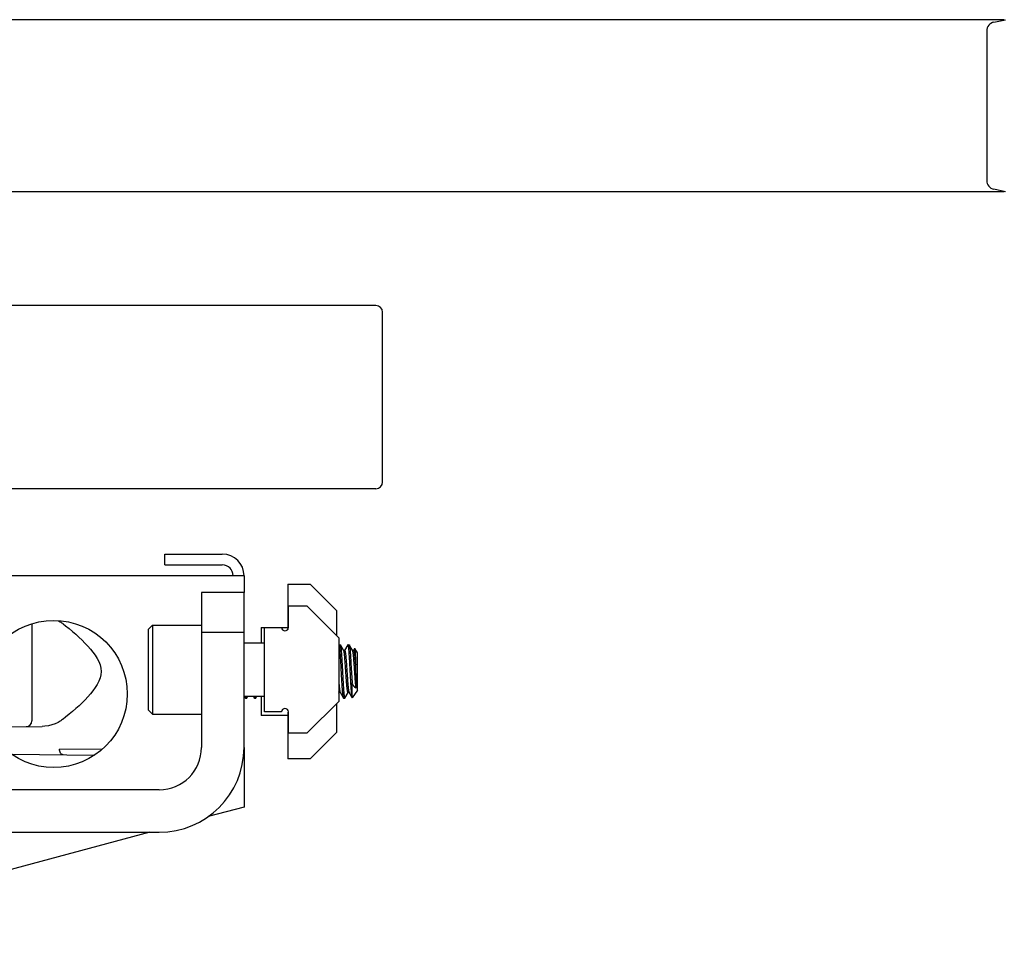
# Model space of a CAD drawing. Header units: inches. Extents: x 0 to 88, y 0 to 68.
# Tile 7 of 8: x 58.7 to 63, y 15.4 to 19.5. Entities that reach past the tile are written whole.
import ezdxf

# ---------------------------------------------------------------- set-up
doc = ezdxf.new("R2010")
doc.units = ezdxf.units.IN
doc.header["$LTSCALE"] = 4.84
doc.header["$MEASUREMENT"] = 0
for name, color, linetype in [('200830M_1_BL23', 7, 'CONTINUOUS'), ('206380_1_BL2', 7, 'CONTINUOUS'), ('206685_1_BL18', 7, 'CONTINUOUS'), ('207125_WW_207125_04_1_BL13', 7, 'CONTINUOUS'), ('207138_WW_4_1_BL12', 7, 'CONTINUOUS'), ('234003M_1_BL16', 7, 'CONTINUOUS'), ('234006_1_BL24', 7, 'CONTINUOUS'), ('807_2859_91760A321_1_BL11', 7, 'CONTINUOUS'), ('9206XXM_920614M_1_BL30', 7, 'CONTINUOUS')]:
    doc.layers.add(name, color=color, linetype=linetype)

# ---------------------------------------------------------------- blocks, each defined once
blk = doc.blocks.new('206380_1_BL2', base_point=(38.5822, 29.8503))
at = {"layer": '206380_1_BL2', "color": 7, "linetype": 'CONTINUOUS'}
for p, q in [((58.7089, 16.8104), (58.7089, 16.3813)), ((58.8258, 16.8241), (58.8334, 16.8196)), ((58.8334, 16.8196), (58.8334, 16.8196)), ((58.8334, 16.3797), (58.8334, 16.3797)), ((58.5149, 16.3548), (58.7539, 16.3569)), ((58.6204, 16.2336), (58.9856, 16.2304)), ((59.0178, 16.255), (58.8307, 16.2566))]:
    blk.add_line(p, q, dxfattribs=at)
for points in [[(58.8334, 16.8196), (58.8366, 16.8175), (58.8402, 16.8151), (58.8436, 16.8126), (58.8468, 16.8103)], [(58.8468, 16.8103), (58.8577, 16.8018), (58.8733, 16.7893), (58.8884, 16.7766), (58.903, 16.7639), (58.917, 16.7512), (58.9305, 16.7383), (58.9435, 16.7253), (58.9558, 16.7122), (58.9675, 16.6989), (58.9784, 16.6854), (58.9884, 16.6716), (58.9972, 16.6577), (59.0046, 16.6436), (59.0103, 16.6292), (59.014, 16.6146), (59.0153, 16.6), (59.0141, 16.5854), (59.0106, 16.5709), (59.0049, 16.5564), (58.9976, 16.5423), (58.9888, 16.5283), (58.9788, 16.5145), (58.9679, 16.5009), (58.9563, 16.4876), (58.9439, 16.4745), (58.931, 16.4615), (58.9175, 16.4486), (58.9034, 16.4358), (58.8888, 16.423), (58.8737, 16.4104), (58.8581, 16.3978), (58.8468, 16.389)], [(58.8334, 16.3797), (58.8249, 16.3747), (58.8119, 16.3685), (58.7973, 16.3634), (58.7816, 16.3596), (58.7657, 16.3574), (58.7539, 16.3569)], [(58.8468, 16.389), (58.8439, 16.3869), (58.8405, 16.3844), (58.837, 16.382), (58.8334, 16.3797)]]:
    blk.add_lwpolyline(points, dxfattribs=at)
blk.add_arc((58.6839, 16.3813), 0.025, 270.5, 0.0003, dxfattribs=at)
blk.add_open_spline([(58.8466, 16.2316), (58.8455, 16.2316), (58.8434, 16.232), (58.8403, 16.2335), (58.8375, 16.2359), (58.8342, 16.2402), (58.8314, 16.2472), (58.8307, 16.2534), (58.8307, 16.2566)], degree=3, knots=[0, 0, 0, 0, 0.097738, 0.200527, 0.311675, 0.433028, 0.703924, 1, 1, 1, 1], dxfattribs=at)
blk = doc.blocks.new('807_2859_91760A321_1_BL11', base_point=(40.1753, 30.1918))
at = {"layer": '807_2859_91760A321_1_BL11', "color": 7, "linetype": 'CONTINUOUS'}
for p, q in [((60.0662, 16.7173), (60.0655, 16.7161)), ((60.0667, 16.7178), (60.0662, 16.7173)), ((60.0667, 16.7178), (60.0717, 16.7178)), ((60.0872, 16.6915), (60.0723, 16.7172)), ((60.1055, 16.7173), (60.0911, 16.6924)), ((60.1061, 16.7178), (60.1055, 16.7173)), ((60.1061, 16.7178), (60.111, 16.7178)), ((60.1266, 16.6915), (60.1116, 16.7172)), ((60.0913, 16.6922), (60.0868, 16.6922)), ((60.1307, 16.6922), (60.1262, 16.6922)), ((60.1352, 16.7006), (60.1304, 16.6924)), ((60.1485, 16.6822), (60.1356, 16.7006)), ((60.1485, 16.5171), (60.1485, 16.6822)), ((60.119, 16.6358), (60.1236, 16.5498)), ((60.1415, 16.526), (60.1415, 16.5871)), ((60.1236, 16.4893), (60.1236, 16.5498)), ((60.0655, 16.5043), (60.067, 16.507)), ((60.0713, 16.5071), (60.0667, 16.5071)), ((60.0709, 16.5077), (60.0858, 16.482)), ((60.0919, 16.4821), (60.1064, 16.507)), ((60.1107, 16.5071), (60.1061, 16.5071)), ((60.1103, 16.5077), (60.1245, 16.4833)), ((60.1485, 16.5171), (60.1248, 16.4833)), ((59.6482, 16.4899), (59.6528, 16.482)), ((59.6533, 16.4815), (59.6528, 16.482)), ((59.6533, 16.4815), (59.6583, 16.4815)), ((59.6589, 16.4821), (59.6634, 16.4899)), ((59.6876, 16.4899), (59.6921, 16.482)), ((59.6927, 16.4815), (59.6921, 16.482)), ((59.6927, 16.4815), (59.6976, 16.4815)), ((59.6982, 16.4821), (59.7028, 16.4899)), ((60.0864, 16.4815), (60.0858, 16.482)), ((60.0864, 16.4815), (60.0913, 16.4815)), ((60.1245, 16.4833), (60.1248, 16.4833))]:
    blk.add_line(p, q, dxfattribs=at)
for centre, radius, start, end in [((55.949, 16.3167), 4.2012, 3.6904, 4.2499), ((48.362, 16.1671), 11.787, 2.04166, 2.24405)]:
    blk.add_arc(centre, radius, start, end, dxfattribs=at)
for points, knots in [([(60.0747, 16.6358), (60.0743, 16.6416), (60.0737, 16.6526), (60.0728, 16.666), (60.0722, 16.676), (60.0716, 16.6848), (60.071, 16.6928), (60.0703, 16.7001), (60.0698, 16.7046), (60.0694, 16.708), (60.0691, 16.7104), (60.0688, 16.7119), (60.0685, 16.7133), (60.0683, 16.7144), (60.068, 16.7154), (60.0678, 16.7163), (60.0676, 16.7168), (60.0674, 16.7172), (60.0672, 16.7175), (60.0669, 16.7178), (60.0667, 16.7178)], [0, 0, 0, 0, 0.208129, 0.40035, 0.488961, 0.571854, 0.718479, 0.781328, 0.836682, 0.884233, 0.904992, 0.923703, 0.940347, 0.954909, 0.967377, 0.977757, 0.986077, 0.989487, 0.992416, 1, 1, 1, 1]), ([(60.0717, 16.7178), (60.0717, 16.7178), (60.0718, 16.7177), (60.072, 16.7176), (60.0721, 16.7174), (60.0722, 16.7173), (60.0723, 16.7172)], [0, 0, 0, 0, 0.184221, 0.400397, 0.66877, 1, 1, 1, 1]), ([(60.0723, 16.7172), (60.0724, 16.7171), (60.0725, 16.7167), (60.0728, 16.716), (60.073, 16.7152), (60.0733, 16.7139), (60.0738, 16.7118), (60.0742, 16.7089), (60.0747, 16.7053), (60.0751, 16.7012), (60.0756, 16.6966), (60.0762, 16.6895), (60.0767, 16.6817), (60.0773, 16.6733), (60.0779, 16.6639), (60.0787, 16.6514), (60.0793, 16.6411), (60.0796, 16.6358)], [0, 0, 0, 0, 0.006645, 0.015032, 0.025204, 0.037179, 0.066531, 0.103008, 0.146471, 0.196703, 0.253462, 0.316462, 0.45987, 0.539527, 0.623942, 0.805288, 1, 1, 1, 1]), ([(60.114, 16.6358), (60.1137, 16.6416), (60.1131, 16.6526), (60.1122, 16.666), (60.1115, 16.676), (60.111, 16.6848), (60.1104, 16.6928), (60.1097, 16.7001), (60.1092, 16.7046), (60.1088, 16.708), (60.1084, 16.7104), (60.1082, 16.7119), (60.1079, 16.7133), (60.1077, 16.7144), (60.1074, 16.7154), (60.1072, 16.7163), (60.1069, 16.7168), (60.1067, 16.7172), (60.1066, 16.7175), (60.1063, 16.7178), (60.1061, 16.7178)], [0, 0, 0, 0, 0.208129, 0.400351, 0.488962, 0.571855, 0.718479, 0.781328, 0.836682, 0.884233, 0.904992, 0.923703, 0.940347, 0.954908, 0.967377, 0.977756, 0.986076, 0.989486, 0.992416, 1, 1, 1, 1]), ([(60.111, 16.7178), (60.1111, 16.7178), (60.1112, 16.7177), (60.1113, 16.7176), (60.1115, 16.7174), (60.1116, 16.7173), (60.1116, 16.7172)], [0, 0, 0, 0, 0.184218, 0.400395, 0.66877, 1, 1, 1, 1]), ([(60.1116, 16.7172), (60.1117, 16.7171), (60.1119, 16.7167), (60.1121, 16.716), (60.1124, 16.7152), (60.1127, 16.7139), (60.1131, 16.7118), (60.1136, 16.7089), (60.114, 16.7053), (60.1145, 16.7012), (60.1149, 16.6966), (60.1155, 16.6895), (60.1161, 16.6817), (60.1166, 16.6733), (60.1173, 16.6639), (60.118, 16.6514), (60.1187, 16.6411), (60.119, 16.6358)], [0, 0, 0, 0, 0.006645, 0.015032, 0.025204, 0.03718, 0.066531, 0.103008, 0.146471, 0.196703, 0.253462, 0.316462, 0.45987, 0.539527, 0.623941, 0.805288, 1, 1, 1, 1]), ([(60.0944, 16.628), (60.0941, 16.6321), (60.0935, 16.6399), (60.0927, 16.6495), (60.0921, 16.6568), (60.0915, 16.6632), (60.0909, 16.6705), (60.0902, 16.6771), (60.0896, 16.6817), (60.0891, 16.6845), (60.0887, 16.6869), (60.0882, 16.6888), (60.0878, 16.6902), (60.0875, 16.691), (60.0873, 16.6913), (60.0872, 16.6915)], [0, 0, 0, 0, 0.190842, 0.369044, 0.45221, 0.530873, 0.673184, 0.793183, 0.844088, 0.888607, 0.926556, 0.957783, 0.982235, 0.99194, 1, 1, 1, 1]), ([(60.0913, 16.6922), (60.0914, 16.6922), (60.0916, 16.6921), (60.0919, 16.6919), (60.0921, 16.6915), (60.0924, 16.691), (60.0926, 16.6904), (60.0929, 16.6896), (60.0932, 16.6887), (60.0935, 16.6872), (60.0939, 16.685), (60.0944, 16.6819), (60.0949, 16.6783), (60.0954, 16.6743), (60.0959, 16.6698), (60.0963, 16.6648), (60.0968, 16.6595), (60.0973, 16.6538), (60.0978, 16.6477), (60.0984, 16.6391), (60.0989, 16.6325), (60.0993, 16.628)], [0, 0, 0, 0, 0.004048, 0.009172, 0.015931, 0.024567, 0.035188, 0.047837, 0.062529, 0.079266, 0.118837, 0.166379, 0.221647, 0.284337, 0.354082, 0.43048, 0.51306, 0.601327, 0.69475, 0.792774, 1, 1, 1, 1]), ([(60.1337, 16.628), (60.1334, 16.6321), (60.1328, 16.6399), (60.1321, 16.6495), (60.1315, 16.6568), (60.1309, 16.6632), (60.1303, 16.6705), (60.1295, 16.6771), (60.1289, 16.6817), (60.1285, 16.6845), (60.128, 16.6869), (60.1276, 16.6888), (60.1272, 16.6902), (60.1268, 16.691), (60.1267, 16.6913), (60.1266, 16.6915)], [0, 0, 0, 0, 0.190842, 0.369044, 0.45221, 0.530874, 0.673184, 0.793184, 0.844089, 0.888607, 0.926556, 0.957783, 0.982235, 0.991941, 1, 1, 1, 1]), ([(60.1307, 16.6922), (60.1308, 16.6922), (60.131, 16.6921), (60.1313, 16.6919), (60.1315, 16.6915), (60.1318, 16.691), (60.132, 16.6904), (60.1323, 16.6896), (60.1325, 16.6887), (60.1329, 16.6872), (60.1333, 16.685), (60.1338, 16.6819), (60.1343, 16.6783), (60.1348, 16.6743), (60.1352, 16.6698), (60.1357, 16.6648), (60.1361, 16.6595), (60.1366, 16.6538), (60.1371, 16.6477), (60.1378, 16.6391), (60.1383, 16.6325), (60.1387, 16.628)], [0, 0, 0, 0, 0.004047, 0.009171, 0.01593, 0.024566, 0.035187, 0.047836, 0.062529, 0.079266, 0.118836, 0.166377, 0.221645, 0.284336, 0.354081, 0.430479, 0.513059, 0.601326, 0.694749, 0.792774, 1, 1, 1, 1]), ([(60.1352, 16.7006), (60.1352, 16.7006), (60.1353, 16.7007), (60.1354, 16.7008), (60.1354, 16.7008), (60.1355, 16.7007), (60.1355, 16.7007), (60.1356, 16.7007), (60.1356, 16.7006)], [0, 0, 0, 0, 0.30893, 0.520899, 0.615972, 0.721127, 0.847022, 1, 1, 1, 1]), ([(60.1356, 16.7006), (60.1356, 16.7006), (60.1357, 16.7003), (60.1359, 16.6999), (60.136, 16.6993), (60.1361, 16.6986), (60.1363, 16.6978), (60.1365, 16.6964), (60.1367, 16.6942), (60.137, 16.6912), (60.1372, 16.6877), (60.1375, 16.6837), (60.1378, 16.6792), (60.138, 16.6742), (60.1384, 16.6666), (60.1388, 16.6563), (60.1394, 16.6429), (60.1397, 16.6335), (60.1399, 16.6287)], [0, 0, 0, 0, 0.004125, 0.010166, 0.018187, 0.028206, 0.040223, 0.054219, 0.088076, 0.129598, 0.178547, 0.234656, 0.297627, 0.367125, 0.442799, 0.61104, 0.798471, 1, 1, 1, 1]), ([(60.0858, 16.482), (60.0858, 16.4821), (60.0856, 16.4824), (60.0854, 16.483), (60.0851, 16.4841), (60.0848, 16.4856), (60.0845, 16.4875), (60.0841, 16.4897), (60.0837, 16.4933), (60.0831, 16.4987), (60.0824, 16.5061), (60.0817, 16.5146), (60.0809, 16.5242), (60.0802, 16.5348), (60.0795, 16.5462), (60.0788, 16.5582), (60.0782, 16.5707), (60.0775, 16.5837), (60.0768, 16.5968), (60.0761, 16.6099), (60.0754, 16.623), (60.0749, 16.6316), (60.0747, 16.6358)], [0, 0, 0, 0, 0.002515, 0.005569, 0.013348, 0.023391, 0.035704, 0.050269, 0.067048, 0.10706, 0.155263, 0.211058, 0.273753, 0.342572, 0.416658, 0.495089, 0.576894, 0.661049, 0.746499, 0.832182, 0.917061, 1, 1, 1, 1]), ([(60.0796, 16.6358), (60.0799, 16.6314), (60.0804, 16.6223), (60.0811, 16.6086), (60.0819, 16.5948), (60.0826, 16.581), (60.0832, 16.5675), (60.0839, 16.5545), (60.0847, 16.542), (60.0854, 16.5304), (60.0862, 16.5197), (60.087, 16.5102), (60.0876, 16.503), (60.0881, 16.4978), (60.0885, 16.4945), (60.0888, 16.4915), (60.0892, 16.489), (60.0895, 16.4867), (60.0898, 16.4851), (60.09, 16.4841), (60.0902, 16.4834), (60.0904, 16.4828), (60.0906, 16.4824), (60.0908, 16.482), (60.0909, 16.4818), (60.0911, 16.4816), (60.0913, 16.4815), (60.0913, 16.4815)], [0, 0, 0, 0, 0.086786, 0.175639, 0.265255, 0.354435, 0.441954, 0.5266, 0.607207, 0.682671, 0.751958, 0.814111, 0.868283, 0.892141, 0.913735, 0.932988, 0.949844, 0.964252, 0.976175, 0.981202, 0.985606, 0.989391, 0.992566, 0.995151, 0.997183, 0.998741, 1, 1, 1, 1]), ([(60.1061, 16.5071), (60.106, 16.5071), (60.1059, 16.5071), (60.1057, 16.5073), (60.1055, 16.5075), (60.1053, 16.5078), (60.1052, 16.5081), (60.1049, 16.5088), (60.1046, 16.5098), (60.1043, 16.5112), (60.1039, 16.5129), (60.1036, 16.5149), (60.1032, 16.5173), (60.1029, 16.5199), (60.1024, 16.5239), (60.1017, 16.5295), (60.101, 16.537), (60.1002, 16.5454), (60.0994, 16.5545), (60.0987, 16.5642), (60.098, 16.5745), (60.0973, 16.5851), (60.0966, 16.5958), (60.0959, 16.6067), (60.0951, 16.6174), (60.0946, 16.6245), (60.0944, 16.628)], [0, 0, 0, 0, 0.001577, 0.003399, 0.005635, 0.008379, 0.011679, 0.015562, 0.025129, 0.037142, 0.051606, 0.068501, 0.087787, 0.109396, 0.133256, 0.187401, 0.249486, 0.31867, 0.394006, 0.474465, 0.558947, 0.646291, 0.735287, 0.824721, 0.913395, 1, 1, 1, 1]), ([(60.0993, 16.628), (60.0995, 16.6247), (60.1, 16.618), (60.1007, 16.608), (60.1014, 16.5978), (60.1021, 16.5877), (60.1027, 16.5777), (60.1034, 16.5679), (60.104, 16.5586), (60.1047, 16.5497), (60.1055, 16.5415), (60.1062, 16.534), (60.1069, 16.5272), (60.1076, 16.5214), (60.1082, 16.5171), (60.1086, 16.5142), (60.109, 16.5124), (60.1093, 16.5108), (60.1096, 16.5095), (60.1099, 16.5085), (60.1102, 16.508), (60.1103, 16.5077)], [0, 0, 0, 0, 0.081911, 0.165739, 0.250369, 0.334803, 0.418033, 0.499043, 0.576852, 0.650516, 0.719151, 0.78193, 0.838092, 0.886972, 0.927982, 0.945381, 0.960638, 0.973727, 0.984636, 0.993376, 1, 1, 1, 1]), ([(60.1236, 16.4893), (60.1234, 16.4908), (60.123, 16.4941), (60.1224, 16.4995), (60.1218, 16.5058), (60.1212, 16.5129), (60.1206, 16.5209), (60.1199, 16.5295), (60.1193, 16.5388), (60.1187, 16.5486), (60.1181, 16.5589), (60.1176, 16.5696), (60.117, 16.5805), (60.1163, 16.5953), (60.1153, 16.6138), (60.1145, 16.6285), (60.114, 16.6358)], [0, 0, 0, 0, 0.030718, 0.067907, 0.111225, 0.160291, 0.214671, 0.273878, 0.337382, 0.404615, 0.474972, 0.547825, 0.622522, 0.698395, 0.850937, 1, 1, 1, 1]), ([(60.1415, 16.526), (60.1411, 16.5292), (60.1404, 16.536), (60.1394, 16.5469), (60.1386, 16.5568), (60.138, 16.5653), (60.1374, 16.5743), (60.1366, 16.5859), (60.1357, 16.6), (60.1347, 16.6141), (60.1341, 16.6234), (60.1337, 16.628)], [0, 0, 0, 0, 0.093061, 0.200887, 0.320941, 0.38469, 0.450423, 0.586293, 0.725353, 0.864357, 1, 1, 1, 1]), ([(60.0655, 16.5488), (60.0657, 16.5461), (60.0661, 16.5409), (60.0669, 16.5335), (60.0676, 16.5269), (60.0682, 16.5212), (60.0688, 16.517), (60.0693, 16.5141), (60.0696, 16.5123), (60.0699, 16.5108), (60.0702, 16.5095), (60.0705, 16.5085), (60.0708, 16.508), (60.0709, 16.5077)], [0, 0, 0, 0, 0.196462, 0.376067, 0.536683, 0.676445, 0.793714, 0.843479, 0.887133, 0.924608, 0.955869, 0.980947, 1, 1, 1, 1]), ([(60.1415, 16.526), (60.1397, 16.5267), (60.1372, 16.5284), (60.1342, 16.5313), (60.132, 16.5341), (60.1298, 16.5374), (60.1276, 16.5411), (60.1255, 16.5453), (60.1242, 16.5483), (60.1236, 16.5498)], [0, 0, 0, 0, 0.185517, 0.292414, 0.410286, 0.539876, 0.68145, 0.83494, 1, 1, 1, 1]), ([(60.0667, 16.5071), (60.0665, 16.5071), (60.0662, 16.5075), (60.0659, 16.5079), (60.0657, 16.5083), (60.0656, 16.5087), (60.0655, 16.509)], [0, 0, 0, 0, 0.339383, 0.471136, 0.624716, 1, 1, 1, 1]), ([(59.6528, 16.482), (59.6527, 16.4822), (59.6525, 16.4825), (59.6523, 16.4831), (59.6521, 16.4839), (59.6518, 16.4852), (59.6514, 16.4872), (59.6512, 16.4889), (59.6511, 16.4899)], [0, 0, 0, 0, 0.06359, 0.144249, 0.242475, 0.358464, 0.643837, 1, 1, 1, 1]), ([(59.656, 16.4899), (59.6561, 16.4892), (59.6562, 16.488), (59.6565, 16.4863), (59.6568, 16.4849), (59.6571, 16.4837), (59.6573, 16.4829), (59.6575, 16.4824), (59.6577, 16.4821), (59.6578, 16.4819), (59.6579, 16.4817), (59.6581, 16.4816), (59.6582, 16.4815), (59.6583, 16.4815)], [0, 0, 0, 0, 0.221026, 0.414169, 0.579164, 0.715946, 0.824657, 0.868673, 0.906004, 0.936959, 0.962096, 0.982464, 1, 1, 1, 1]), ([(59.6583, 16.4815), (59.6583, 16.4815), (59.6584, 16.4816), (59.6586, 16.4817), (59.6587, 16.4819), (59.6588, 16.482), (59.6589, 16.4821)], [0, 0, 0, 0, 0.184214, 0.400391, 0.668768, 1, 1, 1, 1]), ([(59.6921, 16.482), (59.692, 16.4822), (59.6919, 16.4825), (59.6917, 16.4831), (59.6915, 16.4839), (59.6912, 16.4852), (59.6908, 16.4872), (59.6906, 16.4889), (59.6904, 16.4899)], [0, 0, 0, 0, 0.063588, 0.144245, 0.24247, 0.358458, 0.643832, 1, 1, 1, 1]), ([(59.6953, 16.4899), (59.6954, 16.4892), (59.6956, 16.488), (59.6959, 16.4863), (59.6962, 16.4849), (59.6964, 16.4837), (59.6967, 16.4829), (59.6969, 16.4824), (59.697, 16.4821), (59.6972, 16.4819), (59.6973, 16.4817), (59.6975, 16.4816), (59.6976, 16.4815), (59.6976, 16.4815)], [0, 0, 0, 0, 0.221025, 0.414168, 0.579164, 0.715949, 0.824663, 0.868681, 0.906011, 0.936966, 0.962102, 0.982467, 1, 1, 1, 1]), ([(59.6976, 16.4815), (59.6977, 16.4815), (59.6978, 16.4816), (59.698, 16.4817), (59.6981, 16.4819), (59.6982, 16.482), (59.6983, 16.4821)], [0, 0, 0, 0, 0.184196, 0.400366, 0.668749, 1, 1, 1, 1]), ([(60.0913, 16.4815), (60.0914, 16.4815), (60.0915, 16.4816), (60.0917, 16.4817), (60.0918, 16.4819), (60.0919, 16.482), (60.092, 16.4821)], [0, 0, 0, 0, 0.184223, 0.4004, 0.668773, 1, 1, 1, 1]), ([(60.1236, 16.4893), (60.1237, 16.4885), (60.1238, 16.4874), (60.1239, 16.4861), (60.124, 16.4853), (60.1241, 16.4846), (60.1242, 16.484), (60.1243, 16.4836), (60.1244, 16.4834), (60.1245, 16.4833)], [0, 0, 0, 0, 0.379848, 0.538088, 0.674654, 0.789175, 0.881385, 0.951438, 1, 1, 1, 1])]:
    blk.add_open_spline(points, degree=3, knots=knots, dxfattribs=at)
blk = doc.blocks.new('207138_WW_4_1_BL12', base_point=(42.3029, 32.9657))
at = {"layer": '207138_WW_4_1_BL12', "color": 7, "linetype": 'CONTINUOUS'}
for p, q in [((63.0052, 19.48), (55.4363, 19.48)), ((62.9601, 19.4688), (63.0117, 19.4796)), ((62.9288, 19.4303), (62.9288, 18.769)), ((63.0052, 18.7193), (55.4363, 18.7193)), ((63.0117, 18.7197), (62.9601, 18.7305))]:
    blk.add_line(p, q, dxfattribs=at)
for centre, start, end in [((62.9681, 19.4303), 101.7505, 180), ((62.9681, 18.769), 180, 258.2495)]:
    blk.add_arc(centre, 0.0394, start, end, dxfattribs=at)
blk = doc.blocks.new('207125_WW_207125_04_1_BL13', base_point=(40.4842, 29.4383))
at = {"layer": '207125_WW_207125_04_1_BL13', "color": 7, "linetype": 'CONTINUOUS'}
for p, q in [((59.2965, 17.0708), (59.2965, 17.1188)), ((59.2965, 17.1188), (59.5505, 17.1188)), ((59.2965, 17.0708), (59.5505, 17.0708)), ((59.6465, 17.0228), (57.6339, 17.0228)), ((59.6465, 17.0228), (59.6465, 16.949)), ((59.6465, 16.264), (59.6465, 16.0006)), ((59.6465, 16.0006), (59.4884, 15.9583)), ((59.2299, 15.889), (57.4155, 15.4029))]:
    blk.add_line(p, q, dxfattribs=at)
blk.add_circle((58.8053, 16.5003), 0.325, dxfattribs=at)
for radius in [0.096, 0.048]:
    blk.add_arc((59.5505, 17.0228), radius, 0, 90, dxfattribs=at)
blk = doc.blocks.new('234003M_1_BL16', base_point=(43.0592, 28.5891))
at = {"layer": '234003M_1_BL16', "color": 7, "linetype": 'CONTINUOUS'}
for p, q in [((59.4585, 16.949), (59.4585, 16.264)), ((59.6465, 16.949), (59.4585, 16.949)), ((59.6465, 16.264), (59.6465, 16.949)), ((59.6465, 16.7719), (59.4585, 16.7719)), ((59.2715, 16.077), (56.1465, 16.077)), ((56.1465, 15.889), (59.2715, 15.889))]:
    blk.add_line(p, q, dxfattribs=at)
for radius in [0.375, 0.187]:
    blk.add_arc((59.2715, 16.264), radius, 270, 360, dxfattribs=at)
blk = doc.blocks.new('206685_1_BL18', base_point=(40.1311, 30.0512))
at = {"layer": '206685_1_BL18', "color": 7, "linetype": 'CONTINUOUS'}
for p, q in [((59.8396, 16.9855), (59.8396, 16.7858)), ((59.8396, 16.9855), (59.938, 16.9855)), ((59.938, 16.9855), (60.0561, 16.8674)), ((60.0561, 16.7579), (60.0561, 16.8674)), ((59.7215, 16.7945), (59.7215, 16.7261)), ((59.7215, 16.7945), (59.7375, 16.7945)), ((59.8125, 16.7945), (59.8396, 16.7945)), ((59.7215, 16.4899), (59.7215, 16.4048)), ((60.0561, 16.3319), (60.0561, 16.4582)), ((59.8396, 16.4048), (59.7215, 16.4048)), ((59.8396, 16.4205), (59.8396, 16.2138)), ((60.0561, 16.3319), (59.938, 16.2138)), ((59.938, 16.2138), (59.8396, 16.2138))]:
    blk.add_line(p, q, dxfattribs=at)
blk = doc.blocks.new('200830M_1_BL23', base_point=(43.2687, 16.608))
at = {"layer": '200830M_1_BL23', "color": 7, "linetype": 'CONTINUOUS'}
for p, q in [((59.8425, 16.7945), (59.8425, 16.8895)), ((59.8425, 16.8895), (59.9245, 16.8895)), ((59.9245, 16.8895), (60.0655, 16.7485)), ((59.7375, 16.4215), (59.7375, 16.7945)), ((59.7375, 16.7945), (59.8125, 16.7945)), ((60.0655, 16.7485), (60.0655, 16.4675)), ((60.0655, 16.4675), (59.9245, 16.3265)), ((59.8125, 16.4215), (59.7375, 16.4215)), ((59.8425, 16.3265), (59.8425, 16.4215)), ((59.9245, 16.3265), (59.8425, 16.3265))]:
    blk.add_line(p, q, dxfattribs=at)
for centre, start, end in [((59.8275, 16.7945), 180, 360), ((59.8275, 16.4215), 0, 180)]:
    blk.add_arc(centre, 0.015, start, end, dxfattribs=at)
blk = doc.blocks.new('234006_1_BL24', base_point=(42.306, 30.7492))
at = {"layer": '234006_1_BL24', "color": 7, "linetype": 'CONTINUOUS'}
for p, q in [((60.2289, 18.217), (54.2889, 18.217)), ((60.2589, 17.437), (60.2589, 18.187)), ((60.2289, 17.407), (54.2889, 17.407))]:
    blk.add_line(p, q, dxfattribs=at)
for centre, start, end in [((60.2289, 18.187), 0, 90), ((60.2289, 17.437), 270, 360)]:
    blk.add_arc(centre, 0.03, start, end, dxfattribs=at)
blk = doc.blocks.new('9206XXM_920614M_1_BL30', base_point=(43.7327, 16.608))
at = {"layer": '9206XXM_920614M_1_BL30', "color": 7, "linetype": 'CONTINUOUS'}
for p, q in [((59.2222, 16.7852), (59.2419, 16.8049)), ((59.2419, 16.8049), (59.2419, 16.4112)), ((59.2419, 16.8049), (59.4585, 16.8049)), ((59.2222, 16.7852), (59.2222, 16.4309)), ((59.6465, 16.7261), (59.7375, 16.7261)), ((59.6465, 16.4899), (59.7375, 16.4899)), ((59.2222, 16.4309), (59.2419, 16.4112)), ((59.2419, 16.4112), (59.4585, 16.4112))]:
    blk.add_line(p, q, dxfattribs=at)

msp = doc.modelspace()

# ---------------------------------------------------------------- block references
at = {"layer": '200830M_1_BL23'}
msp.add_blockref('200830M_1_BL23', (43.2687, 16.608), dxfattribs=at)
at = {"layer": '206380_1_BL2'}
msp.add_blockref('206380_1_BL2', (38.5822, 29.8503), dxfattribs=at)
at = {"layer": '206685_1_BL18'}
msp.add_blockref('206685_1_BL18', (40.1311, 30.0512), dxfattribs=at)
at = {"layer": '207125_WW_207125_04_1_BL13'}
msp.add_blockref('207125_WW_207125_04_1_BL13', (40.4842, 29.4383), dxfattribs=at)
at = {"layer": '207138_WW_4_1_BL12'}
msp.add_blockref('207138_WW_4_1_BL12', (42.3029, 32.9657), dxfattribs=at)
at = {"layer": '234003M_1_BL16'}
msp.add_blockref('234003M_1_BL16', (43.0592, 28.5891), dxfattribs=at)
at = {"layer": '234006_1_BL24'}
msp.add_blockref('234006_1_BL24', (42.306, 30.7492), dxfattribs=at)
at = {"layer": '807_2859_91760A321_1_BL11'}
msp.add_blockref('807_2859_91760A321_1_BL11', (40.1753, 30.1918), dxfattribs=at)
at = {"layer": '9206XXM_920614M_1_BL30'}
msp.add_blockref('9206XXM_920614M_1_BL30', (43.7327, 16.608), dxfattribs=at)

doc.saveas('drawing.dxf')
